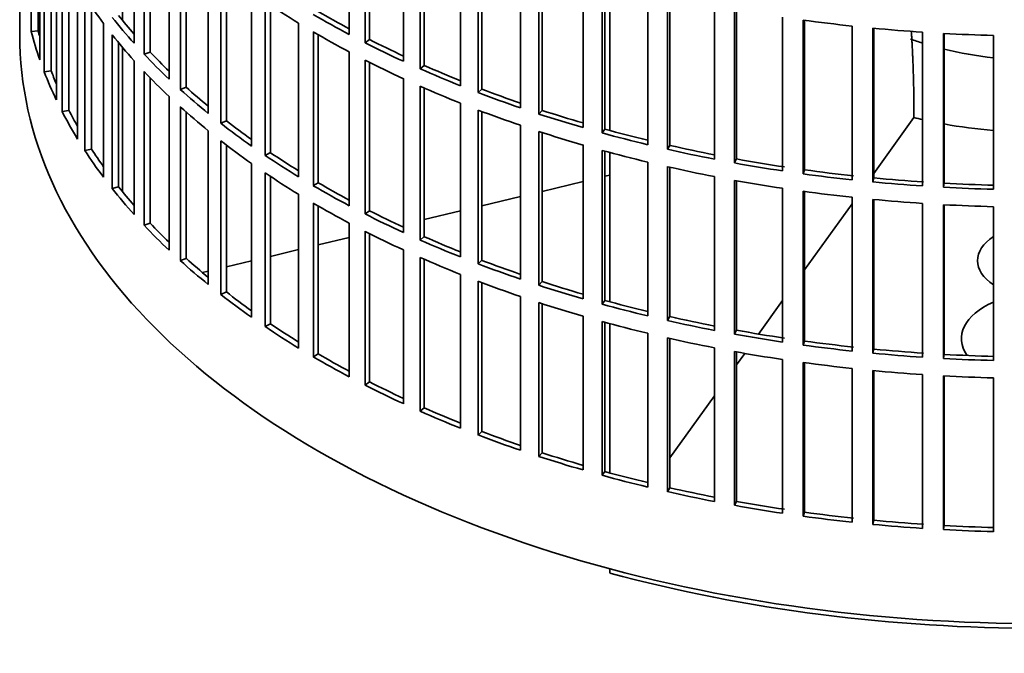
# Model space of a CAD drawing. Header units: millimetres. Extents: x 372 to 1264, y -1719 to 1600.
# Tile 2 of 26: x 971 to 1109, y -1652 to -1563. Entities that reach past the tile are written whole.
import ezdxf

# ---------------------------------------------------------------- set-up
doc = ezdxf.new("R2010")
doc.units = ezdxf.units.MM
for name, color, linetype in [('VSI184-254_GIUNT', 7, 'Continuous'), ('VSI344-454_FILTR', 7, 'Continuous'), ('VSI344-454_SUPPO', 7, 'Continuous')]:
    doc.layers.add(name, color=color, linetype=linetype)

# ---------------------------------------------------------------- blocks, each defined once
blk = doc.blocks.new('SE4')
at = {"layer": 'VSI184-254_GIUNT', "color": 7, "linetype": 'Continuous', "lineweight": 35}
for start_param, end_param in [(4.157286, 4.214307), (4.312034, 4.522906)]:
    blk.add_ellipse((1114.35, -1548.42), major_axis=(34.5, 0), ratio=0.57735, start_param=start_param, end_param=end_param, dxfattribs=at)
at = {"layer": 'VSI344-454_FILTR', "color": 7, "linetype": 'Continuous', "lineweight": 35}
for p, q in [((970.85, -1324.7), (970.85, -1564.75)), ((972.47, -1564.27), (972.47, -1542.64)), ((1017.23, -1564.71), (1017.23, -1543.07)), ((986.96, -1565.94), (986.96, -1544.3)), ((1019.45, -1565.86), (1019.45, -1544.22)), ((1020.09, -1565.42), (1020.09, -1544.55)), ((973.45, -1564.17), (973.45, -1545.95)), ((988.36, -1567.46), (988.36, -1545.82)), ((973.69, -1568.27), (973.69, -1546.64)), ((989.22, -1567.17), (989.22, -1546.73)), ((1024.84, -1568.47), (1024.84, -1546.84)), ((974.31, -1569.96), (974.31, -1548.32)), ((1027.19, -1569.53), (1027.19, -1547.9)), ((1027.77, -1569.07), (1027.77, -1548.15)), ((991.88, -1570.98), (991.88, -1549.34)), ((975.28, -1569.82), (975.28, -1550.67)), ((993.46, -1572.44), (993.46, -1550.8)), ((1032.88, -1571.92), (1032.88, -1550.28)), ((1035.35, -1572.88), (1035.35, -1551.25)), ((1035.88, -1572.39), (1035.88, -1551.45)), ((976.01, -1573.9), (976.01, -1552.26)), ((994.28, -1572.11), (994.28, -1551.54)), ((976.83, -1575.56), (976.83, -1553.92)), ((997.39, -1575.8), (997.39, -1554.17)), ((1041.32, -1575.03), (1041.32, -1553.4)), ((1043.9, -1575.9), (1043.9, -1554.26)), ((999.14, -1577.2), (999.14, -1555.56)), ((1044.37, -1575.39), (1044.37, -1554.41)), ((977.78, -1575.38), (977.78, -1555.69)), ((999.93, -1576.84), (999.93, -1556.17)), ((1050.11, -1577.8), (1050.11, -1556.17)), ((1052.79, -1578.56), (1052.79, -1556.92)), ((1053.2, -1578.03), (1053.2, -1557.03)), ((979, -1579.42), (979, -1557.78)), ((980.02, -1581.04), (980.02, -1559.4)), ((1003.47, -1580.4), (1003.47, -1558.76)), ((1059.22, -1580.21), (1059.22, -1558.57)), ((1061.98, -1580.85), (1061.98, -1559.22)), ((1062.33, -1580.31), (1062.33, -1559.29)), ((980.95, -1580.82), (980.95, -1560.79)), ((1005.39, -1581.72), (1005.39, -1560.08)), ((1006.13, -1581.33), (1006.13, -1560.58)), ((1068.59, -1582.24), (1068.59, -1560.61)), ((1071.43, -1582.78), (1071.43, -1561.14)), ((1071.71, -1582.22), (1071.71, -1561.19)), ((1078.19, -1583.9), (1078.19, -1562.26)), ((982.66, -1584.8), (982.66, -1563.17)), ((1010.1, -1584.74), (1010.1, -1563.1)), ((1081.09, -1584.31), (1081.09, -1562.67)), ((1081.29, -1583.75), (1081.29, -1562.7)), ((1087.97, -1585.16), (1087.97, -1563.52)), ((1090.9, -1585.46), (1090.9, -1563.82)), ((1091.04, -1584.88), (1091.04, -1563.83)), ((973.45, -1564.17), (972.47, -1564.27)), ((983.87, -1586.38), (983.87, -1564.74)), ((1012.17, -1585.97), (1012.17, -1564.34)), ((1012.86, -1585.56), (1012.86, -1564.74)), ((1097.87, -1586.02), (1097.87, -1564.38)), ((1100.84, -1586.2), (1100.84, -1564.56)), ((1100.91, -1585.62), (1100.91, -1564.57)), ((1107.86, -1586.48), (1107.86, -1564.85)), ((984.77, -1586.12), (984.77, -1565.85)), ((1020.09, -1565.42), (1019.45, -1565.86)), ((989.22, -1567.17), (988.36, -1567.46)), ((1017.23, -1588.8), (1017.23, -1567.16)), ((986.96, -1590.03), (986.96, -1568.39)), ((1019.45, -1589.95), (1019.45, -1568.31)), ((1020.09, -1589.51), (1020.09, -1568.64)), ((1027.77, -1569.07), (1027.19, -1569.53)), ((975.28, -1569.82), (974.31, -1569.96)), ((988.36, -1591.55), (988.36, -1569.91)), ((989.22, -1591.26), (989.22, -1570.81)), ((994.28, -1572.11), (993.46, -1572.44)), ((1024.84, -1592.56), (1024.84, -1570.92)), ((1027.19, -1593.62), (1027.19, -1571.98)), ((1027.77, -1593.15), (1027.77, -1572.24)), ((991.88, -1595.06), (991.88, -1573.43)), ((1035.88, -1572.39), (1035.35, -1572.88)), ((993.46, -1596.52), (993.46, -1574.89)), ((1032.88, -1596.01), (1032.88, -1574.37)), ((977.78, -1575.38), (976.83, -1575.56)), ((994.28, -1596.2), (994.28, -1575.63)), ((1035.35, -1596.97), (1035.35, -1575.33)), ((1035.88, -1596.48), (1035.88, -1575.53)), ((1044.37, -1575.39), (1043.9, -1575.9)), ((999.93, -1576.84), (999.14, -1577.2)), ((1041.32, -1599.12), (1041.32, -1577.48)), ((997.39, -1599.89), (997.39, -1578.25)), ((1043.9, -1599.98), (1043.9, -1578.35)), ((1044.37, -1599.47), (1044.37, -1578.5)), ((1053.2, -1578.03), (1052.79, -1578.56)), ((999.14, -1601.28), (999.14, -1579.65)), ((999.93, -1600.93), (999.93, -1580.25)), ((1050.11, -1601.89), (1050.11, -1580.25)), ((1062.33, -1580.31), (1061.98, -1580.85)), ((980.95, -1580.82), (980.02, -1581.04)), ((1006.13, -1581.33), (1005.39, -1581.72)), ((1052.79, -1602.64), (1052.79, -1581.01)), ((1053.2, -1602.12), (1053.2, -1581.12)), ((1003.47, -1604.48), (1003.47, -1582.85)), ((1059.22, -1604.3), (1059.22, -1582.66)), ((1061.98, -1604.94), (1061.98, -1583.3)), ((1071.71, -1582.22), (1071.43, -1582.78)), ((1005.39, -1605.8), (1005.39, -1584.17)), ((1006.13, -1605.42), (1006.13, -1584.66)), ((1062.33, -1604.4), (1062.33, -1583.38)), ((1068.59, -1606.33), (1068.59, -1584.69)), ((1081.29, -1583.75), (1081.09, -1584.31)), ((984.77, -1586.12), (983.87, -1586.38)), ((1012.86, -1585.56), (1012.17, -1585.97)), ((1071.43, -1606.86), (1071.43, -1585.23)), ((1071.71, -1606.31), (1071.71, -1585.28)), ((1091.04, -1584.88), (1090.9, -1585.46)), ((1100.91, -1585.62), (1100.84, -1586.2)), ((1010.1, -1608.82), (1010.1, -1587.19)), ((1078.19, -1607.98), (1078.19, -1586.34)), ((1081.09, -1608.4), (1081.09, -1586.76)), ((1081.29, -1607.83), (1081.29, -1586.79)), ((1012.17, -1610.06), (1012.17, -1588.42)), ((1012.86, -1609.65), (1012.86, -1588.83)), ((1087.97, -1609.24), (1087.97, -1587.61)), ((1090.9, -1609.54), (1090.9, -1587.9)), ((1091.04, -1608.97), (1091.04, -1587.92)), ((1097.87, -1610.11), (1097.87, -1588.47)), ((1100.84, -1610.29), (1100.84, -1588.65)), ((1100.91, -1609.71), (1100.91, -1588.65)), ((1020.09, -1589.51), (1019.45, -1589.95)), ((1107.86, -1610.57), (1107.86, -1588.93)), ((989.22, -1591.26), (988.36, -1591.55)), ((1017.23, -1612.88), (1017.23, -1591.25)), ((1019.45, -1614.03), (1019.45, -1592.4)), ((1020.09, -1613.59), (1020.09, -1592.72)), ((1027.77, -1593.15), (1027.19, -1593.62)), ((1024.84, -1616.65), (1024.84, -1595.01)), ((994.28, -1596.2), (993.46, -1596.52)), ((1027.19, -1617.71), (1027.19, -1596.07)), ((1027.77, -1617.24), (1027.77, -1596.33)), ((1035.88, -1596.48), (1035.35, -1596.97)), ((1032.88, -1620.09), (1032.88, -1598.46)), ((1035.35, -1621.06), (1035.35, -1599.42)), ((1035.88, -1620.57), (1035.88, -1599.62)), ((1044.37, -1599.47), (1043.9, -1599.98)), ((999.93, -1600.93), (999.14, -1601.28)), ((1041.32, -1623.21), (1041.32, -1601.57)), ((1043.9, -1624.07), (1043.9, -1602.43)), ((1044.37, -1623.56), (1044.37, -1602.58)), ((1053.2, -1602.12), (1052.79, -1602.64)), ((1006.13, -1605.42), (1005.39, -1605.8)), ((1050.11, -1625.98), (1050.11, -1604.34)), ((1052.79, -1626.73), (1052.79, -1605.09)), ((1053.2, -1626.2), (1053.2, -1605.2)), ((1062.33, -1604.4), (1061.98, -1604.94)), ((1059.22, -1628.38), (1059.22, -1606.75)), ((1071.71, -1606.31), (1071.43, -1606.86)), ((1061.98, -1629.03), (1061.98, -1607.39)), ((1062.33, -1628.49), (1062.33, -1607.47)), ((1081.29, -1607.83), (1081.09, -1608.4)), ((1012.86, -1609.65), (1012.17, -1610.06)), ((1068.59, -1630.42), (1068.59, -1608.78)), ((1071.43, -1630.95), (1071.43, -1609.31)), ((1071.71, -1630.39), (1071.71, -1609.36)), ((1091.04, -1608.97), (1090.9, -1609.54)), ((1078.19, -1632.07), (1078.19, -1610.43)), ((1081.09, -1632.49), (1081.09, -1610.85)), ((1081.29, -1631.92), (1081.29, -1610.88)), ((1100.91, -1609.71), (1100.84, -1610.29)), ((1087.97, -1633.33), (1087.97, -1611.69)), ((1090.9, -1633.63), (1090.9, -1611.99)), ((1091.04, -1633.06), (1091.04, -1612)), ((1020.09, -1613.59), (1019.45, -1614.03)), ((1097.87, -1634.19), (1097.87, -1612.56)), ((1100.84, -1634.37), (1100.84, -1612.74)), ((1100.91, -1633.8), (1100.91, -1612.74)), ((1107.86, -1634.66), (1107.86, -1613.02)), ((1027.77, -1617.24), (1027.19, -1617.71)), ((1035.88, -1620.57), (1035.35, -1621.06)), ((1044.37, -1623.56), (1043.9, -1624.07)), ((1053.2, -1626.2), (1052.79, -1626.73)), ((1062.33, -1628.49), (1061.98, -1629.03)), ((1071.71, -1630.39), (1071.43, -1630.95)), ((1081.29, -1631.92), (1081.09, -1632.49)), ((1091.04, -1633.06), (1090.9, -1633.63)), ((1100.91, -1633.8), (1100.84, -1634.37))]:
    blk.add_line(p, q, dxfattribs=at)
for centre, major_axis, start_param, end_param in [((1114.35, -1530.26), (-143.5, 0), 0.359458, 0.408487), ((1114.35, -1506.17), (-143.5, 0), 0.708524, 0.757553), ((1114.35, -1527.81), (-143.5, 0), 0.429271, 0.4783), ((1114.35, -1527.81), (-142.5, 0), 0.429099, 0.464583), ((1114.35, -1503.72), (-143.5, 0), 0.778337, 0.827366), ((1114.35, -1503.72), (-142.5, 0), 0.778165, 0.820895), ((1114.35, -1482.08), (-143.5, 0), 1.336842, 1.385871), ((1114.35, -1482.08), (-143.5, 0), 1.406655, 1.455685), ((1114.35, -1564.75), (143.5, 0), 3.141593, 5.158357), ((1114.35, -1551.89), (-143.5, 0), 0.150018, 0.199048), ((1114.35, -1551.89), (-142.5, 0), 0.149846, 0.160582), ((1114.35, -1530.26), (-143.5, 0), 0.429271, 0.4783), ((1114.35, -1506.17), (-143.5, 0), 0.778337, 0.827366), ((1114.35, -1482.08), (-143.5, 0), 1.476469, 1.525498), ((1114.35, -1503.72), (-143.5, 0), 0.84815, 0.897179), ((1114.35, -1503.72), (-142.5, 0), 0.847978, 0.891566), ((1114.35, -1527.81), (-143.5, 0), 0.499084, 0.548113), ((1114.35, -1527.81), (-142.5, 0), 0.498912, 0.536508), ((1114.35, -1506.17), (-143.5, 0), 0.84815, 0.897179), ((1114.35, -1503.72), (-142.5, 0), 0.917791, 0.962144), ((1114.35, -1551.89), (-143.5, 0), 0.219831, 0.268861), ((1114.35, -1551.89), (-142.5, 0), 0.219659, 0.242088), ((1114.35, -1530.26), (-143.5, 0), 0.499084, 0.548113), ((1114.35, -1503.72), (-143.5, 0), 0.917963, 0.966992), ((1114.35, -1527.81), (-142.5, 0), 0.568725, 0.607984), ((1114.35, -1506.17), (-143.5, 0), 0.917963, 0.966992), ((1114.35, -1527.81), (-143.5, 0), 0.568897, 0.617927), ((1114.35, -1503.72), (-143.5, 0), 0.987776, 1.036806), ((1114.35, -1503.72), (-142.5, 0), 0.987604, 1.032651), ((1114.35, -1530.26), (-143.5, 0), 0.568897, 0.617927), ((1114.35, -1551.89), (-143.5, 0), 0.289645, 0.338674), ((1114.35, -1551.89), (-142.5, 0), 0.289473, 0.318152), ((1114.35, -1506.17), (-143.5, 0), 0.987776, 1.036806), ((1114.35, -1503.72), (-143.5, 0), 1.057589, 1.106619), ((1114.35, -1503.72), (-142.5, 0), 1.057417, 1.103102), ((1114.35, -1527.81), (-143.5, 0), 0.63871, 0.68774), ((1114.35, -1527.81), (-142.5, 0), 0.638538, 0.679153), ((1114.35, -1506.17), (-143.5, 0), 1.057589, 1.106619), ((1114.35, -1503.72), (-143.5, 0), 1.127403, 1.176432), ((1114.35, -1503.72), (-142.5, 0), 1.127231, 1.17351), ((1114.35, -1530.26), (-143.5, 0), 0.63871, 0.68774), ((1114.35, -1503.72), (-142.5, 0), 1.197044, 1.243883), ((1114.35, -1551.89), (-143.5, 0), 0.359458, 0.408487), ((1114.35, -1551.89), (-142.5, 0), 0.359286, 0.391958), ((1114.35, -1527.81), (-143.5, 0), 0.708524, 0.757553), ((1114.35, -1527.81), (-142.5, 0), 0.708352, 0.750104), ((1114.35, -1506.17), (-143.5, 0), 1.127403, 1.176432), ((1114.35, -1503.72), (-143.5, 0), 1.197216, 1.246245), ((1114.35, -1506.17), (-143.5, 0), 1.197216, 1.246245), ((1114.35, -1503.72), (-143.5, 0), 1.267029, 1.316058), ((1114.35, -1503.72), (-142.5, 0), 1.266857, 1.31623), ((1114.35, -1530.26), (-143.5, 0), 0.708524, 0.757553), ((1114.35, -1503.72), (-143.5, 0), 1.336842, 1.385871), ((1114.35, -1503.72), (-142.5, 0), 1.33667, 1.386044), ((1114.35, -1551.89), (-142.5, 0), 0.429099, 0.464583), ((1114.35, -1527.81), (-143.5, 0), 0.778337, 0.827366), ((1114.35, -1527.81), (-142.5, 0), 0.778165, 0.820895), ((1114.35, -1506.17), (-143.5, 0), 1.267029, 1.316058), ((1114.35, -1503.72), (-143.5, 0), 1.406655, 1.455685), ((1114.35, -1503.72), (-142.5, 0), 1.406483, 1.455857), ((1114.35, -1503.72), (-142.5, 0), 1.476296, 1.52567), ((1114.35, -1551.89), (-143.5, 0), 0.429271, 0.4783), ((1114.35, -1506.17), (-143.5, 0), 1.336842, 1.385871), ((1114.35, -1503.72), (-143.5, 0), 1.476469, 1.525498), ((1114.35, -1530.26), (-143.5, 0), 0.778337, 0.827366), ((1114.35, -1506.17), (-143.5, 0), 1.406655, 1.455685), ((1114.35, -1506.17), (-143.5, 0), 1.476469, 1.525498), ((1114.35, -1527.81), (-143.5, 0), 0.84815, 0.897179), ((1114.35, -1527.81), (-142.5, 0), 0.847978, 0.891566), ((1114.35, -1551.89), (-143.5, 0), 0.499084, 0.548113), ((1114.35, -1551.89), (-142.5, 0), 0.498912, 0.536508), ((1114.35, -1530.26), (-143.5, 0), 0.84815, 0.897179), ((1114.35, -1527.81), (-143.5, 0), 0.917963, 0.966992), ((1114.35, -1527.81), (-142.5, 0), 0.917791, 0.962144), ((1114.35, -1551.89), (-143.5, 0), 0.568897, 0.617927), ((1114.35, -1551.89), (-142.5, 0), 0.568725, 0.607984), ((1114.35, -1530.26), (-143.5, 0), 0.917963, 0.966992), ((1114.35, -1527.81), (-143.5, 0), 0.987776, 1.036806), ((1114.35, -1527.81), (-142.5, 0), 0.987604, 1.032651), ((1114.35, -1530.26), (-143.5, 0), 0.987776, 1.036806), ((1114.35, -1527.81), (-143.5, 0), 1.057589, 1.106619), ((1114.35, -1527.81), (-142.5, 0), 1.057417, 1.103102), ((1114.35, -1551.89), (-143.5, 0), 0.63871, 0.68774), ((1114.35, -1551.89), (-142.5, 0), 0.638538, 0.679153), ((1114.35, -1530.26), (-143.5, 0), 1.057589, 1.106619), ((1114.35, -1527.81), (-143.5, 0), 1.127403, 1.176432), ((1114.35, -1527.81), (-142.5, 0), 1.127231, 1.17351), ((1114.35, -1551.89), (-142.5, 0), 0.708352, 0.750104), ((1114.35, -1530.26), (-143.5, 0), 1.127403, 1.176432), ((1114.35, -1527.81), (-143.5, 0), 1.197216, 1.246245), ((1114.35, -1527.81), (-142.5, 0), 1.197044, 1.243883), ((1114.35, -1551.89), (-143.5, 0), 0.708524, 0.757553), ((1114.35, -1527.81), (-143.5, 0), 1.267029, 1.316058), ((1114.35, -1527.81), (-142.5, 0), 1.266857, 1.31623), ((1114.35, -1530.26), (-143.5, 0), 1.197216, 1.246245), ((1114.35, -1527.81), (-142.5, 0), 1.33667, 1.386044), ((1114.35, -1551.89), (-142.5, 0), 0.778165, 0.820895), ((1114.35, -1530.26), (-143.5, 0), 1.267029, 1.316058), ((1114.35, -1527.81), (-143.5, 0), 1.336842, 1.385871), ((1114.35, -1527.81), (-143.5, 0), 1.406655, 1.455685), ((1114.35, -1527.81), (-142.5, 0), 1.406483, 1.455857), ((1114.35, -1551.89), (-143.5, 0), 0.778337, 0.827366), ((1114.35, -1530.26), (-143.5, 0), 1.336842, 1.385871), ((1114.35, -1527.81), (-143.5, 0), 1.476469, 1.525498), ((1114.35, -1527.81), (-142.5, 0), 1.476296, 1.52567), ((1114.35, -1530.26), (-143.5, 0), 1.406655, 1.455685), ((1114.35, -1551.89), (-142.5, 0), 0.847978, 0.891566), ((1114.35, -1530.26), (-143.5, 0), 1.476469, 1.525498), ((1114.35, -1551.89), (-143.5, 0), 0.84815, 0.897179), ((1114.35, -1551.89), (-143.5, 0), 0.917963, 0.966992), ((1114.35, -1551.89), (-142.5, 0), 0.917791, 0.962144), ((1114.35, -1551.89), (-142.5, 0), 0.987604, 1.032651), ((1114.35, -1551.89), (-143.5, 0), 0.987776, 1.036806), ((1114.35, -1551.89), (-143.5, 0), 1.057589, 1.106619), ((1114.35, -1551.89), (-142.5, 0), 1.057417, 1.103102), ((1114.35, -1551.89), (-142.5, 0), 1.127231, 1.17351), ((1114.35, -1551.89), (-143.5, 0), 1.127403, 1.176432), ((1114.35, -1551.89), (-143.5, 0), 1.197216, 1.246245), ((1114.35, -1551.89), (-142.5, 0), 1.197044, 1.243883), ((1114.35, -1551.89), (-142.5, 0), 1.266857, 1.31623), ((1114.35, -1551.89), (-143.5, 0), 1.267029, 1.316058), ((1114.35, -1551.89), (-143.5, 0), 1.336842, 1.385871), ((1114.35, -1551.89), (-142.5, 0), 1.33667, 1.386044), ((1114.35, -1551.89), (-142.5, 0), 1.406483, 1.455857), ((1114.35, -1551.89), (-143.5, 0), 1.406655, 1.455685), ((1114.35, -1551.89), (-143.5, 0), 1.476469, 1.525498), ((1114.35, -1551.89), (-142.5, 0), 1.476296, 1.52567)]:
    blk.add_ellipse(centre, major_axis=major_axis, ratio=0.57735, start_param=start_param, end_param=end_param, dxfattribs=at)
at = {"layer": 'VSI344-454_SUPPO', "color": 7, "linetype": 'Continuous', "lineweight": 35}
for p, q in [((985.33, -1562.72), (985.33, -1542.43)), ((1053.87, -1578.21), (1053.87, -1557.21)), ((985.33, -1586.81), (985.33, -1566.51)), ((1091.04, -1584.24), (1096.67, -1576.4)), ((1096.67, -1576.2), (1096.67, -1576.4)), ((1053.87, -1602.3), (1053.87, -1581.3)), ((1053.2, -1584.66), (1053.87, -1584.5)), ((1044.37, -1586.78), (1050.11, -1585.4)), ((1035.88, -1588.81), (1041.32, -1587.51)), ((1081.29, -1597.83), (1087.97, -1588.53)), ((1027.77, -1590.74), (1032.88, -1589.52)), ((1012.86, -1594.31), (1017.23, -1593.27)), ((1006.13, -1595.92), (1010.1, -1594.97)), ((999.93, -1597.4), (1003.47, -1596.56)), ((996.58, -1598.21), (997.39, -1598.01)), ((1074.82, -1606.85), (1078.19, -1602.15)), ((1053.87, -1626.39), (1053.87, -1605.39)), ((1071.71, -1611.19), (1072.87, -1609.57)), ((1062.33, -1624.27), (1068.59, -1615.53)), ((1053.87, -1640.47), (1053.87, -1639.88))]:
    blk.add_line(p, q, dxfattribs=at)
for centre, major_axis, start_param, end_param in [((1114.35, -1552.5), (45, 0), 4.308579, 4.337394), ((1114.35, -1552.5), (45, 0), 4.408949, 4.56748), ((1114.35, -1596.53), (8.75, 0), 2.407803, 3.875383), ((1114.35, -1607.5), (-11, 0), -0.938824, 0.382349), ((1114.35, -1565.98), (-142.5, 0), 1.132467, 2.009125)]:
    blk.add_ellipse(centre, major_axis=major_axis, ratio=0.57735, start_param=start_param, end_param=end_param, dxfattribs=at)
blk.add_open_spline([(1096.67, -1576.2), (1096.67, -1569.9), (1096.3, -1564.19)], degree=2, dxfattribs=at)

msp = doc.modelspace()

# ---------------------------------------------------------------- block references
msp.add_blockref('SE4', (0, 0))

doc.saveas('drawing.dxf')
